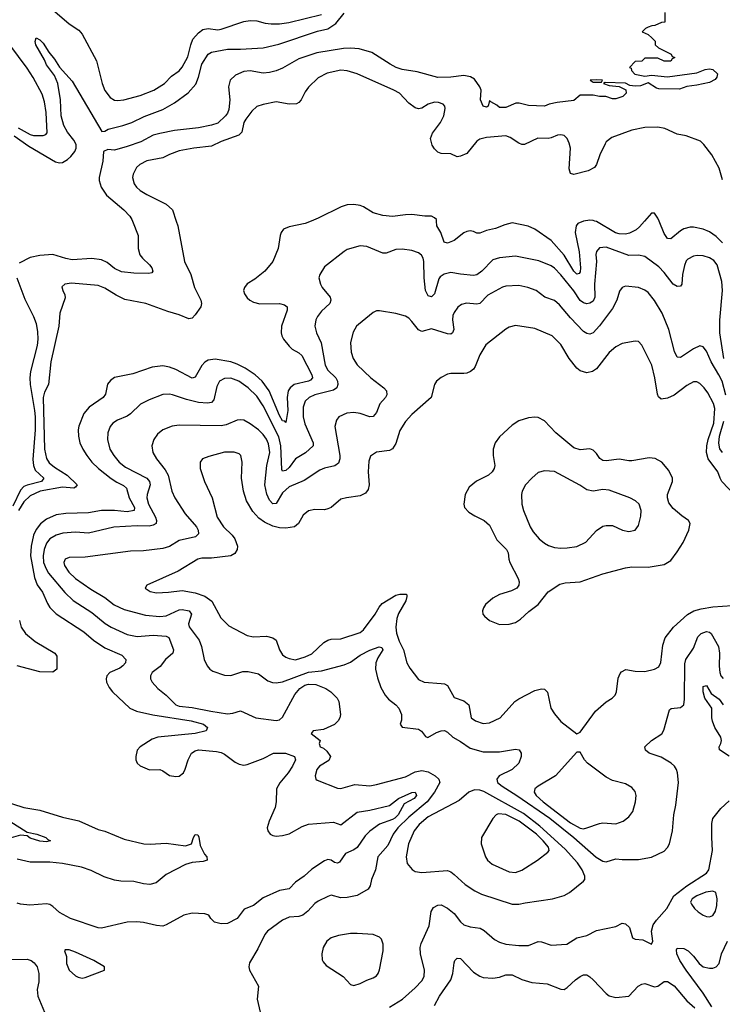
# Model space of a CAD drawing. Header units: inches. Extents: x 1305375 to 1407406, y 744550 to 841633.
# Tile 218 of 256: x 1344465 to 1348808, y 795159 to 801245. Entities that reach past the tile are written whole.
import ezdxf

# ---------------------------------------------------------------- set-up
doc = ezdxf.new("R2010")
doc.units = ezdxf.units.IN
doc.header["$MEASUREMENT"] = 0
doc.layers.add('B3749', color=7, linetype='Continuous')
doc.layers.add('B3840', color=7, linetype='Continuous')

msp = doc.modelspace()

# ---------------------------------------------------------------- linework, layer by layer
at = {"layer": 'B3749', "color": 5}
for points, elevation in [([(1346266.1, 800000), (1346230, 799985.7), (1346130, 799965.1), (1346096.3, 799950), (1346081.6, 799930), (1346074.4, 799910), (1346062, 799830), (1346030.2, 799750), (1345981.1, 799690), (1345918.8, 799641.2), (1345870, 799611), (1345854, 799590), (1345849, 799570), (1345854, 799550), (1345870, 799526), (1345888, 799510), (1345910, 799499.5), (1345950, 799489.2), (1346071.3, 799490), (1346102.6, 799482.6), (1346118, 799470), (1346119.1, 799450), (1346083.2, 799350), (1346080.2, 799310), (1346085.4, 799290), (1346095.4, 799270), (1346130, 799226.4), (1346150, 799207.8), (1346190, 799185.4), (1346208.7, 799168.7), (1346270.8, 799050), (1346274.7, 799030), (1346262.8, 799017.2), (1346250.1, 799009.9), (1346161.5, 798990), (1346137.8, 798970), (1346125.1, 798950), (1346119.1, 798910), (1346121.7, 798830), (1346110, 798754), (1346103.6, 798763.6), (1346090, 798766), (1346070, 798797.8), (1346006.2, 798950), (1345963.2, 799010), (1345919.9, 799050), (1345858.9, 799090), (1345810, 799116.2), (1345769.7, 799130), (1345674.1, 799145.9), (1345630, 799139.5), (1345610, 799128.2), (1345590, 799106.8), (1345550, 799035.1), (1345530.2, 799029.8), (1345430, 799082), (1345390, 799097.4), (1345350, 799104.1), (1345283.6, 799096.4), (1345164.2, 799055.8), (1345050, 799032.3), (1345025, 799015), (1345008.4, 798991.6), (1344994.2, 798930), (1344980.2, 798910), (1344894.4, 798850), (1344861.1, 798810), (1344830, 798732.7), (1344825.7, 798710), (1344827.3, 798670), (1344836.1, 798630), (1344854.4, 798590), (1344879.1, 798550), (1344911.6, 798510), (1344951.6, 798470), (1345030, 798408.9), (1345065.6, 798385.6), (1345106.3, 798366.3), (1345124.8, 798350), (1345141.9, 798290), (1345173.9, 798230), (1345172.8, 798210), (1345130, 798202.3), (1345051.1, 798211.1), (1344969.7, 798210.3), (1344890, 798196.4), (1344750, 798191.9), (1344690, 798184.2), (1344630, 798157), (1344592.5, 798127.5), (1344565.5, 798094.5), (1344550, 798059.1), (1344534.9, 797990), (1344530.8, 797930), (1344556, 797796), (1344571.8, 797751.8), (1344605.3, 797705.3), (1344635.7, 797635.7), (1344651, 797611), (1344690, 797572.4), (1344860.2, 797460.2), (1344920.2, 797410), (1344990, 797361.2), (1345095.8, 797315.8), (1345121.1, 797290), (1345118.3, 797270), (1345102.2, 797250), (1345083.3, 797236.7), (1345020.9, 797210), (1345003.2, 797190), (1344999.6, 797170), (1345002.3, 797150), (1345017.6, 797117.6), (1345038.7, 797090), (1345146, 796990), (1345186.5, 796970), (1345287.2, 796947.2), (1345523.8, 796910), (1345602, 796890), (1345624.9, 796870), (1345617.3, 796850), (1345550, 796833.2), (1345318.8, 796810), (1345282.6, 796797.4), (1345210.4, 796750), (1345191.6, 796730), (1345182, 796690), (1345182.4, 796670), (1345190.6, 796650), (1345210, 796633), (1345268.1, 796608.1), (1345330.2, 796610.2), (1345350, 796602.6), (1345390, 796573.7), (1345430, 796566.7), (1345450, 796568.7), (1345478, 796590), (1345488.6, 796611.4), (1345505.3, 796670), (1345527.1, 796710), (1345550, 796725.2), (1345569.3, 796730.7), (1345680.7, 796720.7), (1345710, 796714.3), (1345730, 796704.9), (1345796, 796656), (1345822.2, 796642.2), (1345850, 796637.3), (1345870, 796640.7), (1345970, 796678.8), (1346034.5, 796710), (1346108.2, 796710), (1346164, 796690), (1346169.2, 796670), (1346151.3, 796630), (1346124.6, 796590), (1346072.2, 796527.8), (1346053.3, 796490), (1346050.8, 796409.2), (1346044.7, 796375.3), (1346007, 796290), (1345995.5, 796250), (1345999.1, 796230), (1346014, 796210), (1346030, 796201.3), (1346050, 796198.3), (1346090, 796202), (1346130, 796213.4), (1346210, 796258.2), (1346250, 796273), (1346404, 796284), (1346450, 796269), (1346550, 796345.5), (1346630, 796358.2), (1346750, 796388), (1346806.6, 796430), (1346890, 796468.5), (1346910, 796470.2), (1346916, 796456), (1346917.1, 796450), (1346904.2, 796430), (1346841.4, 796398.6), (1346804, 796330), (1346784.6, 796310), (1346770, 796300.7), (1346688.8, 796271.2), (1346630, 796228.3), (1346600.3, 796199.7), (1346551.5, 796128.5), (1346530, 796113.1), (1346479.6, 796090), (1346442.4, 796037.6), (1346428.7, 796031.3), (1346410, 796035.6), (1346390, 796049.8), (1346370, 796054.2), (1346350, 796044.6), (1346270, 795994.2), (1346223.9, 795950), (1346170, 795914), (1346130, 795872), (1346070, 795861.7), (1345970, 795817.5), (1345910.3, 795770), (1345852.2, 795747.8), (1345810, 795689.8), (1345750, 795658.5), (1345710, 795656), (1345670, 795666.9), (1345646, 795690), (1345633.2, 795710), (1345610, 795717.6), (1345530, 795721.5), (1345479.1, 795710), (1345370.7, 795649.2), (1345350, 795642.6), (1345310, 795645), (1345230, 795665), (1345189.1, 795669.1), (1345130, 795665.6), (1344970, 795629.8), (1344950, 795632.2), (1344779.6, 795690), (1344710, 795726.2), (1344670, 795763.6), (1344650, 795775.8), (1344630, 795779.1), (1344527.5, 795772.5), (1344470, 795776.8), (1344450, 795784.2)], 1120), ([(1345432.4, 800000), (1345442.4, 799970), (1345483.6, 799750), (1345522.6, 799670), (1345544.5, 799590), (1345584.5, 799510), (1345589.1, 799490), (1345585.1, 799470), (1345550, 799419.9), (1345530, 799400.5), (1345510, 799395.5), (1345450, 799421), (1345380.2, 799440.2), (1345244, 799490), (1345114.9, 799514.9), (1345061.5, 799541.5), (1344990, 799586), (1344950, 799601.5), (1344784.9, 799615.1), (1344744.7, 799610), (1344725.8, 799594.2), (1344730.7, 799570), (1344743.8, 799543.8), (1344745.2, 799525.2), (1344712.4, 799430), (1344706.2, 799350), (1344657.6, 799130), (1344642.5, 798990), (1344617, 798943), (1344610.5, 798909.5), (1344618.6, 798590), (1344630, 798532.2), (1344646.5, 798506.5), (1344679.1, 798479.1), (1344758.4, 798430), (1344820.2, 798370), (1344810, 798354.3), (1344798.8, 798350), (1344730, 798354.9), (1344590.3, 798329.7), (1344530, 798300.8), (1344490, 798265.5), (1344456.8, 798210)], 1080), ([(1345161.6, 800000), (1345197.1, 799910), (1345198, 799830), (1345208, 799792), (1345223.1, 799770), (1345267.2, 799730), (1345280.9, 799710), (1345288.2, 799690), (1345280.7, 799679.3), (1345263.9, 799676.1), (1345170, 799678), (1345093.7, 799686.3), (1345050, 799706.4), (1345004.4, 799744.4), (1344970, 799759.6), (1344910, 799768.1), (1344790, 799759.9), (1344750, 799768), (1344670, 799794), (1344590, 799786.2), (1344530, 799774.3), (1344461.3, 799738.7)], 1060), ([(1347949.4, 800000), (1347915.8, 799984.2), (1347904.2, 799970), (1347899.6, 799930), (1347923.7, 799810), (1347932.7, 799710), (1347930, 799686), (1347923.4, 799676.6), (1347910, 799671.1), (1347890, 799689.8), (1347830, 799789.9), (1347750, 799880.6), (1347650, 799949.7), (1347607.5, 799967.5), (1347510, 799988.7), (1347463.6, 799976.4), (1347406.1, 799953.9), (1347350, 799942.5), (1347310, 799924.8), (1347290, 799925.4), (1347270, 799935.4), (1347250, 799939.1), (1347230, 799935.6), (1347210, 799927.1), (1347150, 799879.8), (1347110, 799862.9), (1347088.9, 799870), (1347069.3, 799929.3), (1347043.1, 799970), (1347041.3, 800000)], 1120), ([(1348327.9, 800000), (1348296.7, 799963.3), (1348275.3, 799944.7), (1348235.2, 799924.8), (1348210, 799918.9), (1348170, 799921), (1348147.6, 799927.6), (1348030, 799997), (1348020.7, 800000)], 1120), ([(1348810, 799866.1), (1348770, 799905), (1348730, 799932.5), (1348689.9, 799949.9), (1348630, 799961.6), (1348610, 799961.3), (1348570, 799951.3), (1348550, 799940.2), (1348490, 799889.8), (1348470, 799892.1), (1348450, 799922.6), (1348417.2, 800000)], 1120), ([(1348818.2, 799150), (1348792.6, 799310), (1348793.3, 799386.7), (1348809.4, 799570), (1348806.4, 799626.4), (1348777, 799730), (1348756.7, 799756.7), (1348730, 799773), (1348690, 799784.6), (1348653.1, 799786.9), (1348630, 799783.1), (1348595, 799765), (1348585.8, 799754.2), (1348574.3, 799725.7), (1348562.7, 799670), (1348558.6, 799610), (1348550, 799598.3), (1348530, 799595.5), (1348505, 799610), (1348450, 799681.8), (1348416.3, 799716.3), (1348330, 799781), (1348290, 799789.8), (1348230, 799787.3), (1348090, 799838.5), (1348050, 799834.2), (1348030, 799811.8), (1348027.3, 799792.7), (1348030.2, 799750), (1348019, 799610), (1348019.7, 799530), (1348010, 799505.7), (1347990, 799492.2), (1347970, 799489.1), (1347950, 799494.5), (1347929, 799509), (1347890, 799569.4), (1347810, 799668), (1347770, 799708.6), (1347750, 799722.3), (1347673.5, 799753.5), (1347530, 799783.7), (1347430, 799772.7), (1347390, 799759.8), (1347322.7, 799690), (1347290, 799667), (1347270, 799664.1), (1347190, 799670.8), (1347130, 799681.6), (1347088.2, 799671.8), (1347064.7, 799655.3), (1347056.5, 799643.5), (1347030, 799549.6), (1347010, 799531.2), (1346990, 799538.5), (1346973.5, 799570), (1346965.4, 799650), (1346963.1, 799750), (1346959.8, 799770), (1346949.5, 799790), (1346930, 799803), (1346890, 799818), (1346830, 799826.6), (1346790, 799823.5), (1346730, 799802), (1346710, 799802), (1346610, 799843.5), (1346570, 799846.9), (1346490, 799823.6), (1346470, 799811.6), (1346350, 799716.2), (1346320.5, 799670), (1346314.9, 799650), (1346324.9, 799610), (1346335.3, 799590), (1346383.1, 799530), (1346388.9, 799510), (1346381.1, 799490), (1346330, 799442.6), (1346305.5, 799410), (1346296.1, 799390), (1346290.3, 799349.7), (1346300.2, 799310), (1346328.2, 799248.2), (1346352.5, 799110), (1346370, 799078.8), (1346419.8, 799030), (1346430.2, 799010), (1346432.5, 798990), (1346425.4, 798970), (1346404.7, 798955.3), (1346290, 798926.1), (1346255.2, 798910), (1346230, 798886.6), (1346218, 798850), (1346216.6, 798790), (1346227.2, 798747.2), (1346278.6, 798630), (1346278.9, 798610), (1346232.4, 798567.6), (1346170.2, 798530), (1346130, 798477.4), (1346110, 798458.6), (1346090, 798453.3), (1346085.2, 798465.2), (1346079.8, 798610), (1346067, 798667), (1345970, 798858.5), (1345930, 798918.3), (1345877.7, 798970), (1345819.1, 799010), (1345770, 799029), (1345730, 799027.8), (1345699.6, 799010), (1345683, 798977), (1345665.7, 798894.3), (1345650, 798877.7), (1345626.5, 798873.5), (1345570, 798878.1), (1345496.3, 798896.3), (1345410, 798925.3), (1345390, 798929.8), (1345350, 798928.7), (1345264.5, 798895.5), (1345212.4, 798867.6), (1345150, 798807.9), (1345130, 798795), (1345068.4, 798770), (1345040.3, 798750), (1345024.9, 798730), (1345009.1, 798690), (1345008.1, 798650), (1345022.2, 798590), (1345046, 798550), (1345080.2, 798510), (1345118.3, 798478.3), (1345250, 798411.3), (1345267.9, 798390), (1345270.8, 798370), (1345252.3, 798310), (1345251, 798289), (1345261.3, 798250), (1345304.5, 798170), (1345310.9, 798150), (1345308.6, 798131.4), (1345290, 798119.9), (1345265, 798115), (1345190, 798116.2), (1345047, 798107), (1344890, 798071.6), (1344810, 798076.1), (1344731, 798070), (1344690, 798058.7), (1344650, 798035.9), (1344630, 798009.7), (1344615, 797970), (1344608.8, 797930), (1344612.8, 797890), (1344627.4, 797850), (1344643.2, 797823.2), (1344743.5, 797703.5), (1344795.5, 797655.5), (1344910, 797579.7), (1344993.1, 797513.1), (1345030.1, 797490.1), (1345130, 797444.7), (1345190, 797433.1), (1345290, 797440.4), (1345370, 797433.7), (1345386.3, 797426.3), (1345415.9, 797350), (1345411.3, 797330), (1345366.8, 797290), (1345333.1, 797246.9), (1345283.6, 797210), (1345272.6, 797190), (1345273.6, 797170), (1345282.8, 797150), (1345318, 797110), (1345370, 797068.7), (1345430, 797010.3), (1345450, 797002.4), (1345530, 796994), (1345646, 796970), (1345750, 796954.3), (1345782, 796958), (1345830, 796973.4), (1345924.9, 796930), (1346050, 796912.4), (1346070, 796917.1), (1346090, 796932.9), (1346166, 797074), (1346197, 797110), (1346228.1, 797131.9), (1346250, 797138.4), (1346294.8, 797134.8), (1346357.6, 797110), (1346388.7, 797090), (1346426.7, 797050), (1346437.6, 797030), (1346448, 796950), (1346443, 796930), (1346432.7, 796910), (1346411.6, 796888.4), (1346341.9, 796858.1), (1346278, 796850), (1346267.5, 796832.5), (1346322.8, 796790), (1346316, 796770), (1346322.8, 796750), (1346342.2, 796742.2), (1346364, 796724), (1346386.3, 796690), (1346375.2, 796664.8), (1346318, 796630), (1346302.4, 796610), (1346290.6, 796570), (1346294.8, 796550), (1346303.9, 796543.9), (1346430, 796494.3), (1346450, 796493.1), (1346537, 796517), (1346629.3, 796509.3), (1346670, 796516.6), (1346850, 796565.7), (1346910, 796595.8), (1346950, 796604.7), (1346990, 796596), (1347032.5, 796570), (1347055.2, 796550), (1347061.1, 796530), (1347028.1, 796470), (1346984.6, 796410), (1346870, 796315.9), (1346802.7, 796250), (1346774.3, 796210), (1346740.1, 796139.9), (1346678.4, 796070), (1346664, 795990), (1346639.6, 795930), (1346631.4, 795890), (1346618.7, 795870), (1346550, 795831.1), (1346490, 795818), (1346450, 795817.3), (1346390, 795832.4), (1346370, 795824.4), (1346310, 795795.4), (1346290, 795781), (1346246.3, 795733.7), (1346214.4, 795710), (1346190, 795702), (1346130, 795696.4), (1346090, 795679.7), (1345995.8, 795610), (1345979.5, 795590), (1345937.5, 795502.5), (1345884.9, 795415.1), (1345882, 795390), (1345884.9, 795370), (1345941.1, 795270), (1345932.9, 795190), (1345950.3, 795110.3)], 1140), ([(1344447.8, 799650), (1344496.5, 799516.5), (1344551, 799410), (1344566.2, 799366.2), (1344575.2, 799315.2), (1344577.4, 799270), (1344573.3, 799230), (1344532.1, 799070), (1344526.9, 799030), (1344529.3, 798990), (1344556.9, 798830), (1344559.8, 798790), (1344560.3, 798710), (1344545.5, 798525.5), (1344550.1, 798490), (1344561.1, 798461.1), (1344613.7, 798410), (1344599, 798390), (1344510, 798368.4), (1344490, 798358.3), (1344470, 798336.9), (1344422.3, 798237.7)], 1060), ([(1348830, 798924.5), (1348806.7, 799010), (1348788, 799050), (1348739.2, 799130), (1348710, 799196.2), (1348690, 799222.4), (1348670, 799228.2), (1348630, 799209.8), (1348550, 799156), (1348530, 799158.9), (1348513.5, 799193.5), (1348477.5, 799330), (1348437.1, 799430), (1348390, 799508.3), (1348350, 799558.3), (1348330, 799572.6), (1348290, 799589.7), (1348210, 799598), (1348190, 799589.5), (1348172.8, 799567.2), (1348156.9, 799510), (1348130, 799459.7), (1348050, 799351.6), (1348010, 799309.5), (1347990, 799300.9), (1347970, 799304.5), (1347950, 799318), (1347870, 799401.3), (1347802.9, 799482.9), (1347770, 799509.8), (1347711.6, 799530), (1347658, 799570), (1347606, 799590), (1347550, 799600.8), (1347470, 799597.2), (1347449.4, 799590.6), (1347358, 799542), (1347310, 799491.2), (1347290, 799485.7), (1347226.9, 799493.1), (1347196.2, 799483.8), (1347172.9, 799467.1), (1347150, 799435.6), (1347143.4, 799416.6), (1347141.4, 799390), (1347147.7, 799330), (1347140.4, 799310), (1347130, 799301.3), (1347110, 799303.5), (1347010, 799334.8), (1346950, 799318), (1346930, 799328), (1346890, 799379.7), (1346870, 799399.7), (1346850, 799411.3), (1346790.4, 799429.6), (1346690, 799444.5), (1346670, 799444.5), (1346650, 799435.1), (1346558.6, 799361.4), (1346547.2, 799350), (1346526.6, 799313.4), (1346510.2, 799250), (1346514, 799190), (1346526.5, 799150), (1346550, 799112), (1346636, 799030), (1346716.5, 798970), (1346732.4, 798950), (1346734.2, 798925.8), (1346726, 798910), (1346691.3, 798870), (1346670, 798817.6), (1346650, 798791.1), (1346630, 798789), (1346570, 798810.7), (1346530, 798817.4), (1346487, 798813), (1346437.6, 798790), (1346422.3, 798770), (1346412.4, 798730), (1346443.2, 798550), (1346444.8, 798530), (1346435.8, 798504.2), (1346413.8, 798486.2), (1346348.3, 798471.7), (1346319.7, 798460.3), (1346223.3, 798396.7), (1346130, 798356.8), (1346090, 798321.1), (1346050, 798254.8), (1346030, 798252.9), (1346010, 798274.5), (1345992.4, 798312.4), (1345981, 798370), (1345991.6, 798490), (1346010.3, 798570), (1346002.9, 798622.9), (1345991, 798651), (1345970, 798680.7), (1345940.3, 798710), (1345890, 798746.8), (1345850, 798768.7), (1345830, 798771.1), (1345810, 798768.7), (1345740.1, 798739.9), (1345710, 798733.3), (1345450, 798737.4), (1345407.5, 798732.5), (1345350, 798709.7), (1345316.7, 798683.3), (1345293.4, 798650), (1345282, 798610), (1345287, 798570), (1345310.3, 798530), (1345363.3, 798463.3), (1345382.7, 798430), (1345405.2, 798330), (1345422.9, 798290), (1345487.2, 798190), (1345557.4, 798110), (1345567.2, 798090), (1345570, 798067.6), (1345551.3, 798048.7), (1345450, 798024.5), (1345390, 797989), (1345350, 797975.8), (1345230, 797962.3), (1345150, 797959.8), (1344870, 797923.4), (1344770, 797920.8), (1344746.3, 797910), (1344737.6, 797890), (1344741.5, 797870), (1344768, 797830), (1344809.4, 797790), (1344904.8, 797724.8), (1344990, 797673.5), (1345048.1, 797628.1), (1345110, 797599.6), (1345243.2, 797563.2), (1345330, 797555.9), (1345370, 797559.5), (1345450, 797596.4), (1345470, 797599.4), (1345513.1, 797590), (1345526, 797570), (1345508.2, 797510), (1345512.8, 797492.8), (1345574, 797410), (1345589.3, 797370), (1345604.9, 797290), (1345624.4, 797250), (1345640.5, 797230), (1345657.7, 797217.7), (1345730, 797194), (1345770, 797190.2), (1345843.2, 797216.8), (1345876.7, 797216.7), (1345941.7, 797201.7), (1345999, 797159), (1346027.3, 797147.3), (1346050, 797145.8), (1346090, 797151.7), (1346250, 797211.9), (1346330, 797220.1), (1346470, 797256.8), (1346510, 797274.4), (1346570, 797317.3), (1346630, 797348.4), (1346687.5, 797367.5), (1346704, 797364), (1346710, 797349.2), (1346679.1, 797300.9), (1346666, 797270), (1346665, 797230), (1346676.4, 797176.4), (1346697.4, 797117.4), (1346723.2, 797070), (1346744.6, 797044.6), (1346790.1, 797010.1), (1346808.8, 796988.8), (1346824.7, 796950), (1346824.6, 796915.4), (1346817.1, 796890), (1346830, 796870.7), (1346930, 796858.9), (1346947.8, 796847.8), (1346973.2, 796813.2), (1346988.8, 796808.8), (1347040.7, 796839.3), (1347070, 796849.3), (1347090.1, 796850.1), (1347110, 796840.2), (1347142.2, 796810), (1347190, 796783.7), (1347250, 796741.7), (1347330, 796719.8), (1347430, 796719.6), (1347530, 796736), (1347552.5, 796732.5), (1347564.9, 796710), (1347565.7, 796690), (1347550.2, 796650), (1347508.8, 796610), (1347429, 796570), (1347415.2, 796550), (1347418.7, 796530), (1347446.5, 796506.5), (1347537.3, 796450), (1347742.8, 796310), (1347891.2, 796190), (1348028.7, 796068.7), (1348070, 796043.8), (1348090, 796039.7), (1348150, 796057.2), (1348190, 796052.9), (1348290, 796054.3), (1348370, 796068.7), (1348450, 796104.9), (1348470, 796127.3), (1348481.6, 796150), (1348499.8, 796230), (1348508.4, 796330), (1348520.9, 796390), (1348538.5, 796530), (1348531.5, 796590), (1348526, 796610), (1348513.6, 796630), (1348491.8, 796650), (1348430, 796685.7), (1348357.2, 796710), (1348332.7, 796730), (1348329.4, 796750), (1348370.9, 796789.1), (1348435.6, 796830), (1348447.3, 796852.7), (1348481.8, 796978.2), (1348492.9, 796987.1), (1348550, 796993.7), (1348569.8, 797010.2), (1348574.5, 797045.5), (1348576.5, 797263.5), (1348582.8, 797290), (1348630, 797360.3), (1348657, 797430), (1348678.7, 797450), (1348710, 797463.7), (1348730, 797458.9), (1348739.7, 797450), (1348784.6, 797370), (1348790.7, 797330), (1348788.9, 797248.9), (1348793.4, 797210), (1348799.1, 797190), (1348813, 797173)], 1160), ([(1348930, 798260.8), (1348806.2, 798390), (1348794.4, 798410), (1348780.9, 798450), (1348721.3, 798530), (1348711, 798570), (1348713, 798610), (1348720.9, 798650), (1348755.4, 798750), (1348762.4, 798842.4), (1348753, 798873), (1348718.7, 798938.7), (1348695.6, 798970), (1348670, 798995.1), (1348650, 799005.7), (1348630, 799007.1), (1348590, 798984.5), (1348510, 798923.2), (1348470, 798905.6), (1348430, 798899.8), (1348414.3, 798914.3), (1348406.8, 798930), (1348391.6, 799030), (1348372.8, 799110), (1348310, 799232.7), (1348290, 799256.2), (1348270, 799257.6), (1348190, 799243.1), (1348150, 799223.1), (1348110, 799187.3), (1348030, 799087.1), (1348006, 799070), (1347970, 799062.2), (1347930, 799073.8), (1347910, 799090.7), (1347861.2, 799150), (1347810, 799238), (1347756.9, 799290), (1347650, 799336.8), (1347530, 799355.4), (1347490, 799343.5), (1347470, 799331.3), (1347345.5, 799234.5), (1347310, 799174), (1347279.6, 799100.4), (1347270, 799085.4), (1347250.9, 799069.1), (1347230, 799059.8), (1347210, 799057.2), (1347130, 799057.7), (1347110, 799052.8), (1347070, 799033.3), (1347041.6, 799010), (1347028.5, 798990), (1347008.7, 798910), (1346890, 798805.1), (1346850, 798760.5), (1346814.1, 798705.9), (1346790, 798626), (1346770, 798591.6), (1346750, 798582), (1346670, 798571.5), (1346634.1, 798545.9), (1346623.2, 798516.8), (1346619.3, 798450), (1346625.2, 798370), (1346618.4, 798341.6), (1346602.8, 798317.2), (1346570, 798300.8), (1346484.7, 798290), (1346450, 798281.1), (1346390.4, 798230), (1346370, 798220.5), (1346350, 798215.4), (1346290, 798217.7), (1346250, 798209.7), (1346216.9, 798183.1), (1346189.1, 798130), (1346163.8, 798110), (1346110, 798101.3), (1346070, 798104.5), (1346030, 798114.2), (1345979, 798139), (1345943.1, 798163.1), (1345905, 798205), (1345867.4, 798270), (1345847.4, 798330), (1345835.1, 798410), (1345841, 798510), (1345831.5, 798550), (1345820.8, 798560.8), (1345791, 798571), (1345730, 798571.9), (1345634.4, 798545.6), (1345594.8, 798530), (1345580.5, 798510), (1345579.5, 798470), (1345607.2, 798390), (1345654.3, 798290), (1345686.5, 798170), (1345725.5, 798110), (1345778.7, 798058.7), (1345795.7, 798035.7), (1345811.3, 797990), (1345810, 797969.4), (1345795.3, 797944.7), (1345770.1, 797929.9), (1345650, 797916.8), (1345590, 797916), (1345566, 797910), (1345443.5, 797836.5), (1345251.3, 797750), (1345241, 797730), (1345271.3, 797710), (1345310, 797701.3), (1345385.5, 797705.5), (1345470, 797716.9), (1345550, 797702.7), (1345610, 797681.6), (1345652.3, 797650), (1345707.7, 797547.7), (1345758.3, 797498.3), (1345870, 797437.6), (1345910, 797430.2), (1345990, 797435), (1346030, 797423.9), (1346050.2, 797410), (1346071.1, 797350), (1346090, 797319.6), (1346110, 797304.2), (1346130, 797295.9), (1346170, 797288.6), (1346230, 797305.5), (1346270, 797325.4), (1346345.2, 797394.8), (1346370, 797410.2), (1346390, 797416), (1346450, 797417), (1346570, 797457.2), (1346590, 797472.9), (1346662.5, 797570), (1346686.7, 797613.3), (1346704.6, 797635.4), (1346790, 797687.2), (1346813.9, 797693.9), (1346853.2, 797693.2), (1346858, 797690), (1346859, 797679), (1346851.9, 797651.9), (1346806.4, 797573.6), (1346796.2, 797543.8), (1346790.1, 797490.1), (1346793.3, 797453.3), (1346810, 797403.6), (1346837.3, 797350), (1346858.3, 797270), (1346877.1, 797237.1), (1346930, 797166.4), (1346964.7, 797150), (1347070, 797142.4), (1347090, 797139.1), (1347109.3, 797129.3), (1347150, 797054.9), (1347210, 797035.5), (1347240.7, 797010), (1347255.3, 796930), (1347282, 796910), (1347330, 796894.9), (1347370, 796897.7), (1347435.6, 796930), (1347525.4, 797030), (1347550, 797047.7), (1347650, 797098), (1347690, 797108.9), (1347710, 797106.4), (1347727.7, 797087.7), (1347748, 796990), (1347770, 796954.4), (1347810, 796906.7), (1347910, 796831), (1347930, 796841), (1348025.1, 796970), (1348090, 797028.2), (1348128.3, 797051.7), (1348147, 797070), (1348154.7, 797090), (1348164.9, 797175.1), (1348176.2, 797203.8), (1348185.6, 797214.4), (1348211.9, 797228.1), (1348270, 797218), (1348330, 797214.9), (1348389, 797230), (1348415.1, 797244.9), (1348428.5, 797271.5), (1348441, 797379), (1348456.1, 797423.9), (1348505.7, 797490), (1348592.4, 797567.6), (1348631.8, 797590), (1348677, 797603), (1348750, 797616.3), (1348870, 797623.9)], 1180), ([(1348810, 798569.2), (1348792.3, 798592.3), (1348787.5, 798627.5), (1348790.3, 798670), (1348817, 798763)], 1160), ([(1344462.5, 797530), (1344473.7, 797490), (1344501.5, 797450), (1344560.9, 797400.9), (1344681.8, 797330), (1344694.3, 797310), (1344693.8, 797230), (1344670, 797212.1), (1344590, 797214.2), (1344448.5, 797250)], 1080), ([(1348850, 796693), (1348792, 796732), (1348789.6, 796750), (1348799.7, 796770), (1348802.7, 796790), (1348798.4, 796810), (1348762, 796870), (1348748.2, 796908.2), (1348743.9, 796930), (1348743.4, 796990), (1348701.4, 797050), (1348689.9, 797090), (1348690, 797124), (1348710, 797128.8), (1348740.6, 797080.6), (1348790, 797044.9), (1348814, 797010)], 1140), ([(1344350, 796421.3), (1344490, 796375.9), (1344590, 796358.8), (1344730, 796315.1), (1344830, 796292.5), (1344950, 796240.2), (1344990, 796228.2), (1345110, 796179.3), (1345231.3, 796151.3), (1345270.7, 796149.3), (1345370, 796155.3), (1345490, 796137.4), (1345527.6, 796150), (1345539.8, 796190), (1345550, 796208.2), (1345565.5, 796205.5), (1345572.4, 796192.4), (1345580.2, 796140.2), (1345607.1, 796087.1), (1345620.9, 796070), (1345623.8, 796050), (1345599.4, 796040.6), (1345530, 796035), (1345490, 796023.5), (1345370, 795961.2), (1345309.1, 795910), (1345270, 795899), (1345230, 795903.4), (1345170, 795918.6), (1345090, 795919.6), (1345050, 795926.2), (1344987.3, 795947.3), (1344905.8, 795985.8), (1344846, 796006), (1344730, 796029.6), (1344650, 796038.2), (1344530, 796037.3), (1344450, 796056)], 1080), ([(1346750, 795142), (1346832, 795190), (1346910, 795259.6), (1346950, 795304.2), (1346964.8, 795330), (1346966.4, 795370), (1346943.1, 795470), (1346940.4, 795510), (1346946.3, 795533.7), (1346996.9, 795643.1), (1347007.5, 795732.5), (1347023.9, 795756.1), (1347050, 795771.2), (1347070, 795773.4), (1347110, 795752.3), (1347150, 795720.7), (1347190, 795668.9), (1347210, 795650.2), (1347250, 795637.6), (1347310.6, 795630), (1347335.9, 795615.9), (1347399.5, 795559.5), (1347430, 795543.1), (1347470, 795531.4), (1347550, 795522.3), (1347610, 795521.5), (1347670, 795547.6), (1347690, 795545.2), (1347750, 795523.6), (1347848, 795530), (1347910, 795568.9), (1347970, 795584.6), (1348030, 795614), (1348150, 795640.4), (1348190, 795659.3), (1348210, 795656.9), (1348234.1, 795634.1), (1348253.4, 795570), (1348270, 795561.1), (1348316.4, 795556.4), (1348370, 795530.8), (1348378, 795550), (1348370.5, 795610), (1348381.2, 795650), (1348401, 795679), (1348465.6, 795750), (1348509.6, 795830), (1348588.2, 795890), (1348710.7, 795970), (1348724.5, 795990), (1348746.8, 796110), (1348743, 796190), (1348744.5, 796275.5), (1348750, 796306.8), (1348799.5, 796370), (1348850, 796415.5)], 1140), ([(1344403.1, 796290), (1344510, 796222.8), (1344571.3, 796210), (1344626, 796190), (1344638, 796178), (1344656, 796170), (1344630, 796162.9), (1344590, 796166.6), (1344530, 796185.6), (1344510, 796199.3), (1344470, 796205.1), (1344412.8, 796187.2)], 1060), ([(1348743, 795143), (1348690, 795227.4), (1348585.8, 795370), (1348546.8, 795430), (1348527.4, 795470), (1348524.7, 795495.3), (1348530, 795505.5), (1348570, 795503.1), (1348597.1, 795490), (1348630, 795457), (1348665.2, 795410), (1348690, 795390.2), (1348730, 795382.2), (1348750, 795382.8), (1348771.5, 795390), (1348790, 795410.6), (1348803.2, 795470), (1348840.5, 795550)], 1120), ([(1344415.4, 795435.4), (1344510, 795437.5), (1344534.9, 795430), (1344554.8, 795414.8), (1344571.9, 795390), (1344583.8, 795350), (1344583.1, 795296.9), (1344572.4, 795250), (1344577.3, 795210), (1344617.3, 795110)], 1120), ([(1347029.2, 795150.8), (1347060.2, 795210), (1347129.1, 795310), (1347143.2, 795350), (1347150, 795416), (1347155.6, 795430), (1347170, 795444.4), (1347190, 795441.1), (1347270, 795357.5), (1347310, 795332.3), (1347330, 795325.2), (1347390, 795320.7), (1347430, 795327.3), (1347470, 795341), (1347510, 795341.1), (1347570, 795312.3), (1347610, 795299.1), (1347630, 795293.6), (1347726.2, 795286.2), (1347810, 795251.8), (1347830, 795250.3), (1347850, 795261.7), (1347901, 795310), (1347930, 795331.2), (1347950, 795340.2), (1347970, 795340.2), (1347990, 795329), (1348010, 795310.2), (1348090, 795224.9), (1348110, 795211.5), (1348150, 795201.5), (1348230.7, 795209.3), (1348288.6, 795271.4), (1348310, 795284.2), (1348330, 795286.7), (1348390, 795267.2), (1348410, 795271.3), (1348450, 795298.8), (1348470, 795300.1), (1348510, 795272.5), (1348590, 795179.6), (1348637.8, 795137.8)], 1120)]:
    msp.add_lwpolyline(points, dxfattribs=dict(at, elevation=elevation))
for points, elevation in [([(1347650, 798788.7), (1347610, 798784.4), (1347550, 798765.1), (1347510, 798739.1), (1347430, 798665.7), (1347404.2, 798630), (1347391.3, 798590), (1347391.3, 798550), (1347402.6, 798490), (1347398.8, 798470), (1347385.8, 798450), (1347362.3, 798430), (1347288.7, 798391.3), (1347244.3, 798355.7), (1347218.3, 798310), (1347210.3, 798250.3), (1347215.5, 798230), (1347240.5, 798200.5), (1347277.5, 798177.5), (1347337.1, 798150), (1347370, 798120.4), (1347414.6, 798030), (1347474, 797970), (1347484.9, 797950), (1347488.7, 797910), (1347495.3, 797890), (1347546.4, 797790), (1347552.7, 797770), (1347550.5, 797750), (1347537.3, 797730), (1347504.9, 797715.1), (1347430, 797691.6), (1347390.3, 797670), (1347343.6, 797630), (1347331.4, 797610), (1347326.7, 797590), (1347328.9, 797570), (1347337.6, 797557.6), (1347370, 797531.8), (1347430, 797506.3), (1347490, 797507.9), (1347530, 797519.6), (1347561.2, 797538.8), (1347612.7, 797587.3), (1347670, 797630.4), (1347731.1, 797708.9), (1347803.7, 797756.3), (1347836.1, 797763.9), (1347930, 797770.3), (1348070, 797818.7), (1348210, 797855.8), (1348250, 797862), (1348350, 797860.3), (1348450, 797878), (1348490, 797902.4), (1348530, 797954.9), (1348565.9, 798014.1), (1348600.5, 798090), (1348609.3, 798130), (1348599, 798150), (1348557.6, 798177.6), (1348503.7, 798223.7), (1348478.1, 798258.1), (1348469.9, 798289.9), (1348469.9, 798310), (1348501.1, 798390), (1348500.3, 798410), (1348477.4, 798457.4), (1348434.3, 798510), (1348392.4, 798532.4), (1348356.6, 798536.6), (1348250, 798518.5), (1348230, 798517.7), (1348170, 798527.6), (1348090, 798518.2), (1348070, 798519.8), (1348051.6, 798531.6), (1348030, 798564.2), (1348010, 798583.5), (1347990, 798591.1), (1347930, 798586.6), (1347890, 798597.3), (1347779.1, 798690), (1347710, 798764.4), (1347670, 798785.3)], 1220), ([(1347710, 798456.2), (1347670, 798445.6), (1347630, 798411.2), (1347591.8, 798370), (1347570.3, 798330), (1347566.5, 798310), (1347569.2, 798250), (1347578.6, 798210), (1347620.2, 798110), (1347639.2, 798079.2), (1347676.2, 798036.2), (1347708.8, 798008.8), (1347734.3, 797994.3), (1347770, 797983.2), (1347810, 797978.2), (1347850, 797979.3), (1347910, 797989.3), (1347965.4, 798014.6), (1348030, 798086.3), (1348070, 798113.1), (1348090, 798118.3), (1348130, 798117.4), (1348191, 798090), (1348230, 798081.7), (1348270.7, 798089.3), (1348290, 798118.8), (1348304.1, 798175.9), (1348306.9, 798210), (1348294, 798250), (1348271.2, 798271.2), (1348237.2, 798290), (1348110, 798336.4), (1348070, 798341.7), (1348010, 798329.7), (1347970, 798337.7), (1347927, 798367), (1347770, 798451)], 1240), ([(1347930, 796718), (1347910, 796718), (1347776.4, 796570), (1347670, 796507.3), (1347649, 796490), (1347645.4, 796470), (1347657.9, 796450), (1347701.3, 796410), (1347870, 796281.1), (1347930, 796246.6), (1347950, 796243.6), (1347970, 796248.8), (1348050, 796277), (1348070, 796279.5), (1348150, 796274), (1348195.1, 796290), (1348230, 796317.1), (1348254.3, 796350), (1348272.6, 796410), (1348275.8, 796450), (1348270, 796473.2), (1348250, 796499.6), (1348210, 796520.5), (1348130, 796542.4), (1348090, 796562.9), (1347974.5, 796650), (1347957, 796670)], 1180), ([(1347276.1, 796483.9), (1347241.5, 796470), (1347180.7, 796419.3), (1346990, 796317.5), (1346935.1, 796270), (1346903.9, 796230), (1346869.4, 796150), (1346853.6, 796070), (1346860.3, 796030), (1346891.3, 795991.3), (1346910, 795980.3), (1346950, 795974.3), (1347110, 795984.9), (1347130, 795976.9), (1347150, 795961.8), (1347219.2, 795899.2), (1347279.1, 795859.1), (1347319.6, 795839.6), (1347510, 795776.9), (1347550, 795778), (1347590, 795785.8), (1347758, 795810), (1347830, 795830.3), (1347863.6, 795850), (1347950, 795919.5), (1347958.9, 795930), (1347959.3, 795950), (1347942.1, 795990), (1347913.5, 796033.5), (1347836.8, 796116.8), (1347679.3, 796259.3), (1347578.4, 796338.4), (1347334.5, 796474.5), (1347310, 796483.2)], 1160), ([(1347423.5, 796336.5), (1347410, 796329.6), (1347390, 796307), (1347320.4, 796190), (1347318.4, 796150), (1347344.4, 796070), (1347357.1, 796050), (1347385.8, 796025.8), (1347490, 795978.5), (1347530, 795972.6), (1347570, 795987.9), (1347665.6, 796050), (1347730, 796099.5), (1347738.3, 796110), (1347733.4, 796130), (1347700.6, 796170), (1347659.2, 796210), (1347551.8, 796290), (1347470, 796331.7)], 1180), ([(1348750, 795858), (1348707.5, 795852.5), (1348650.2, 795830), (1348621.7, 795810), (1348612, 795790), (1348617.5, 795777.5), (1348636.4, 795750), (1348659.3, 795730), (1348690, 795708.8), (1348710, 795701.3), (1348730, 795699.5), (1348750, 795708.5), (1348766.1, 795733.9), (1348775, 795770), (1348776.3, 795810), (1348768.5, 795850)], 1140), ([(1346550, 795596), (1346510, 795595.6), (1346435.4, 795584.6), (1346390, 795569.7), (1346364.2, 795550), (1346340.2, 795510), (1346331.7, 795470), (1346334, 795434), (1346340.3, 795420.3), (1346359.5, 795399.5), (1346464, 795330), (1346510, 795281), (1346530, 795274.8), (1346570, 795286.8), (1346611.4, 795308.6), (1346650, 795321.6), (1346670, 795335.5), (1346680.5, 795350), (1346690, 795371.3), (1346711, 795490), (1346712.4, 795530), (1346701.1, 795561.1), (1346690, 795574.7), (1346650, 795589.7)], 1160), ([(1344770, 795496), (1344745.5, 795494.5), (1344741, 795490), (1344754, 795454), (1344755, 795410), (1344771.4, 795370), (1344810, 795333.8), (1344825.5, 795325.5), (1344850, 795321.2), (1344870, 795324.2), (1344988, 795370), (1344988.7, 795390), (1344922.7, 795430), (1344810, 795481.3)], 1140)]:
    msp.add_lwpolyline(points, close=True, dxfattribs=dict(at, elevation=elevation))
at = {"layer": 'B3840', "color": 5}
for points, elevation in [([(1344624.9, 801344.9), (1344770, 801219), (1344830, 801178.9), (1344850, 801155.3), (1344939.7, 800990), (1344974.6, 800850), (1344990, 800807), (1345024.1, 800764.1), (1345050, 800748.2), (1345070, 800744.7), (1345108.3, 800748.3), (1345210, 800775.9), (1345294.3, 800810), (1345359.1, 800850), (1345403.9, 800896.1), (1345450, 800928), (1345470, 800950.2), (1345505, 801015), (1345522.5, 801090), (1345535.9, 801124.1), (1345570, 801164), (1345596.9, 801183.1), (1345630, 801190.5), (1345690, 801182), (1345710, 801185.5), (1345850, 801233.8), (1345890, 801238.9), (1345930, 801238.4), (1345982.7, 801222.7), (1346019, 801219), (1346070, 801219.5), (1346128, 801228), (1346330, 801276.2)], 1080), ([(1344430, 800527.3), (1344521.9, 800461.9), (1344686.1, 800366.1), (1344710, 800359.8), (1344730, 800361.8), (1344760.5, 800379.5), (1344781.8, 800398.2), (1344805.3, 800430), (1344813.4, 800450), (1344813.5, 800473.5), (1344799.8, 800499.8), (1344759.4, 800550), (1344737.8, 800590), (1344721.2, 800650), (1344716.7, 800750), (1344701.2, 800850), (1344679.2, 800899.2), (1344630, 800964.8), (1344617.3, 800997.3), (1344563.5, 801090), (1344559.6, 801110), (1344567, 801133), (1344590, 801120.5), (1344610, 801099.3), (1344644.7, 801044.7), (1344680.6, 801000.6), (1344710, 800950.4), (1344790, 800864.9), (1344972.5, 800552.5), (1344990, 800555.2), (1345011.8, 800568.2), (1345102.9, 800590), (1345157.7, 800610), (1345233.2, 800646.8), (1345350, 800688.5), (1345421.5, 800730), (1345506.7, 800793.3), (1345553.4, 800846.6), (1345571.1, 800890), (1345591.6, 800970), (1345628.9, 801031.1), (1345650, 801043.9), (1345750, 801062.3), (1345830, 801062.3), (1345970, 801071.5), (1346066, 801094), (1346306.1, 801173.9), (1346370, 801188.4), (1346418.9, 801221.1), (1346470, 801284.1)], 1060), ([(1348454, 801290), (1348454, 801230), (1348432.7, 801227.3), (1348391.6, 801208.4), (1348372.7, 801207.3), (1348350, 801198), (1348334, 801190), (1348314, 801170), (1348350, 801154), (1348372.7, 801132.7), (1348392.7, 801112.7), (1348394, 801090), (1348414, 801070), (1348491.6, 801031.6), (1348498, 801018), (1348514, 801010), (1348498, 801002), (1348490, 800988), (1348450, 800988), (1348410, 801006), (1348330, 801006), (1348311.6, 800988.4), (1348270, 800986), (1348234, 800950), (1348244.7, 800944.7), (1348246.8, 800930), (1348268.4, 800908.4), (1348330, 800894.9), (1348370, 800902), (1348470, 800890.5), (1348650, 800916.5), (1348702.5, 800937.5), (1348730, 800941.5), (1348750, 800936.5), (1348778.5, 800910), (1348775.2, 800890), (1348764.2, 800875.8), (1348730, 800857.3), (1348650, 800839.5), (1348590, 800832.2), (1348544.4, 800815.6), (1348416.8, 800816.8), (1348401.6, 800821.6), (1348350, 800854), (1348303.6, 800836.4), (1348270, 800833.3), (1348237, 800837), (1348210, 800852.6), (1348083.6, 800856.4), (1348074, 800850), (1348110, 800838), (1348171.6, 800831.6), (1348211.1, 800811.1), (1348214, 800790), (1348194, 800770), (1348150, 800755.3), (1348130, 800755.3), (1348088.9, 800768.9), (1348050, 800769), (1348010, 800778), (1347930, 800778), (1347890, 800745.2), (1347787.7, 800732.3), (1347738.5, 800721.5), (1347710, 800709.4), (1347610, 800713.2), (1347551.6, 800728.4), (1347531.6, 800728.4), (1347470, 800702), (1347430, 800702), (1347415.3, 800715.3), (1347376.4, 800736.4), (1347370, 800746), (1347361, 800710), (1347350, 800704.5), (1347329.4, 800710), (1347312.7, 800750), (1347316.9, 800810), (1347309.8, 800830), (1347277, 800877), (1347252.3, 800892.3), (1347210, 800899.1), (1347130, 800889), (1347050, 800886.8), (1346921.4, 800921.4), (1346830, 800937.6), (1346792.3, 800950), (1346754, 800970), (1346640.9, 801040.9), (1346563.6, 801063.6), (1346510, 801068.5), (1346466.1, 801066.1), (1346301, 801039), (1346190, 801002.9), (1346090, 800945.7), (1346050, 800928.5), (1346010, 800918.5), (1345970, 800914.5), (1345890, 800927.8), (1345850, 800924.8), (1345799.1, 800900.9), (1345765.3, 800870), (1345756.3, 800830), (1345764.7, 800750), (1345758.3, 800690), (1345750, 800667.1), (1345737.2, 800650), (1345690, 800606), (1345650, 800591.9), (1345570, 800576.7), (1345421.3, 800558.7), (1345330, 800541.9), (1345290, 800529.9), (1345212.6, 800490), (1345130, 800460.1), (1345050, 800438.7), (1345010, 800442), (1344982.8, 800430), (1344979.2, 800370), (1344956.9, 800270), (1344956.9, 800250), (1344968.9, 800210), (1345000.5, 800160.5), (1345108.7, 800070), (1345145.3, 800030), (1345157.6, 800010), (1345161.6, 800000)], 1060), ([(1344455.2, 800575.2), (1344530, 800535.8), (1344550, 800529.6), (1344610.7, 800529.3), (1344625.2, 800534.8), (1344634.5, 800545.5), (1344628.9, 800670), (1344617.6, 800737.6), (1344604, 800784), (1344547.5, 800887.5), (1344510, 800945.3), (1344403.2, 801090)], 1080), ([(1348810, 800254), (1348790, 800326.6), (1348743.1, 800410), (1348693.7, 800473.7), (1348673.3, 800493.3), (1348585.9, 800525.9), (1348530, 800537.6), (1348452.9, 800572.9), (1348410, 800581.1), (1348330, 800577.8), (1348250, 800561.5), (1348124.5, 800515.5), (1348091.1, 800490), (1348083.3, 800476.7), (1348051, 800410), (1348030.8, 800349.2), (1348018.9, 800330), (1347979.1, 800310), (1347890, 800288.2), (1347870, 800293.2), (1347862.5, 800322.5), (1347869.8, 800449.8), (1347862, 800482), (1347850, 800509.6), (1347839.8, 800519.8), (1347830, 800528.2), (1347810, 800533.7), (1347790, 800531.1), (1347750, 800513.5), (1347731.3, 800510), (1347668.2, 800511.8), (1347586.3, 800473.7), (1347570, 800473.5), (1347550, 800481), (1347496.3, 800516.3), (1347470, 800525.8), (1347350, 800515.6), (1347310, 800505.7), (1347290, 800493.5), (1347230, 800418.5), (1347190, 800400.4), (1347170, 800397.7), (1347130, 800414.8), (1347070, 800418), (1347050, 800426.6), (1347030, 800445.6), (1347014.1, 800470), (1347005.2, 800510), (1347017.2, 800542.8), (1347067.2, 800610), (1347086.5, 800650), (1347095.8, 800695.8), (1347094, 800710), (1347082.7, 800722.7), (1347053.5, 800733.5), (1347030, 800734.2), (1346990, 800723.1), (1346950, 800698), (1346930, 800694.5), (1346910, 800699.1), (1346870, 800728.3), (1346812.6, 800790), (1346777.6, 800810), (1346550, 800909.8), (1346490, 800927.8), (1346450, 800931.7), (1346365.1, 800914.9), (1346310, 800886.2), (1346250, 800826.6), (1346230, 800799.6), (1346204.6, 800750), (1346190, 800733), (1346175, 800725), (1346130, 800723.1), (1346050, 800736.1), (1345970, 800721.4), (1345930, 800707.3), (1345900.1, 800679.9), (1345862, 800630), (1345850, 800609.5), (1345838.5, 800550), (1345820.4, 800530), (1345710, 800491.2), (1345650, 800462.3), (1345541, 800450), (1345450, 800433.6), (1345390, 800410.8), (1345350, 800389.8), (1345250, 800371.6), (1345207.2, 800350), (1345187.6, 800330), (1345165.2, 800290), (1345162.3, 800270), (1345171.7, 800230), (1345186.3, 800210), (1345210, 800189.2), (1345250, 800164.2), (1345370, 800105.3), (1345409.1, 800069.1), (1345432.4, 800000)], 1080), ([(1347041.3, 800000), (1347040.7, 800010), (1347030, 800020.7), (1347010, 800029.6), (1346970.3, 800029.7), (1346890, 800039.8), (1346850, 800039.4), (1346770, 800028.8), (1346710, 800033.5), (1346650, 800049.8), (1346590, 800087.4), (1346570, 800095.1), (1346530, 800101.4), (1346490, 800101), (1346451.4, 800088.6), (1346310, 800017.4), (1346266.1, 800000)], 1120), ([(1348020.7, 800000), (1348010, 800003.4), (1347990, 800005.7), (1347950, 800000.3), (1347949.4, 800000)], 1120), ([(1348417.2, 800000), (1348410, 800017), (1348390, 800049.5), (1348370, 800049.5), (1348327.9, 800000)], 1120)]:
    msp.add_lwpolyline(points, dxfattribs=dict(at, elevation=elevation))
at = {"layer": 'B3840', "color": 5, "elevation": 1060}
msp.add_lwpolyline([(1348030, 800873.1), (1347992, 800870), (1348010, 800858), (1348050, 800858), (1348062, 800858), (1348068, 800870)], close=True, dxfattribs=at)

doc.saveas('drawing.dxf')
